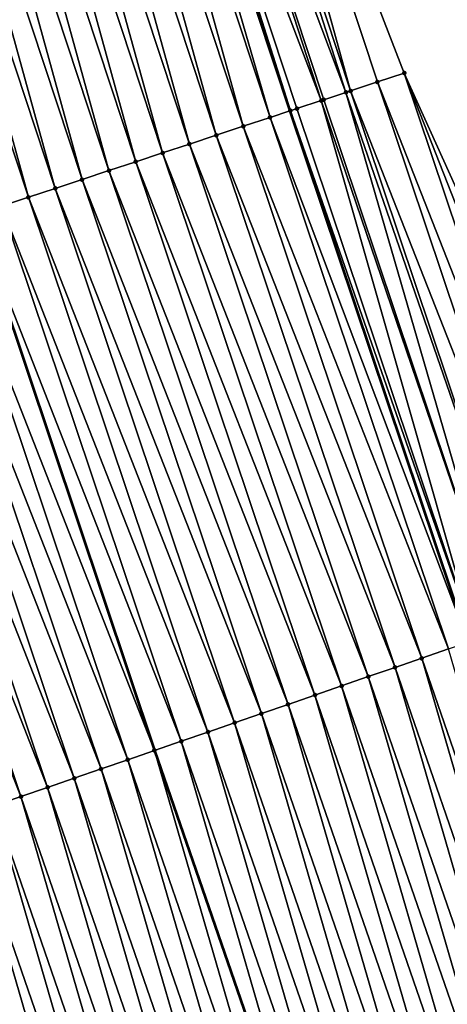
# Model space of a CAD drawing. Header units: feet. Extents: x 2007189 to 2022806, y 818621 to 837694.
# Tile 228 of 256: x 2011696 to 2011711, y 826394 to 826428. Entities that reach past the tile are written whole.
import ezdxf

# ---------------------------------------------------------------- set-up
doc = ezdxf.new("R2010")
doc.units = ezdxf.units.FT
doc.header["$MEASUREMENT"] = 0
for name, color, linetype, lineweight in [('EP_Travel Lane', 172, 'Continuous', 53), ('Road Shots', 141, 'Continuous', 100), ('Road X-Section', 40, 'Continuous', 13), ('STRIPING', 60, 'Continuous', 53)]:
    doc.layers.add(name, color=color, linetype=linetype, lineweight=lineweight)
doc.layers.add('I-77-MM17-21_SB-Surface-Border', color=7, linetype='Continuous')
doc.layers.add('I-77-MM17-21_SB-Surface-TIN', color=7, linetype='Continuous')

msp = doc.modelspace()

# ---------------------------------------------------------------- linework, layer by layer
at = {"layer": 'EP_Travel Lane'}
msp.add_polyline3d([(2011673.936616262, 826520.0034686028, 314.8197728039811), (2011680.122502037, 826500.9850866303, 315.0134658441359), (2011686.312856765, 826482.0640808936, 315.2281709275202), (2011692.590019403, 826463.0763979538, 315.4834300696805), (2011698.867245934, 826444.0885217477, 315.7223991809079), (2011705.144437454, 826425.1007514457, 315.9702864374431), (2011711.456211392, 826406.320827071, 316.2432725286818), (2011717.99091717, 826387.4202928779, 316.5032523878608), (2011724.525483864, 826368.5201609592, 316.7944539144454), (2011727.087999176, 826361.1085176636, 316.8985448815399), (2011733.601355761, 826342.4692632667, 317.1278291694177), (2011740.48337642, 826323.6921930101, 317.3716981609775), (2011747.365312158, 826304.9153544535, 317.6352601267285), (2011754.247259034, 826286.1384855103, 317.8962352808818)], dxfattribs=at)
at = {"layer": 'I-77-MM17-21_SB-Surface-Border', "color": 3, "linetype": 'Continuous', "lineweight": -3}
msp.add_polyline3d([(2011679.002448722, 826521.6381758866, 314.5635567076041), (2011685.153702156, 826502.6086718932, 314.7638755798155), (2011690.363123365, 826483.4006451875, 315.0273456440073), (2011695.691618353, 826464.0998715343, 315.3269142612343), (2011701.969781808, 826445.1123554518, 315.5697066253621), (2011709.197491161, 826426.4384676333, 315.786957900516), (2011717.378281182, 826408.3639443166, 315.9396483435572), (2011723.9129465, 826389.4634148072, 316.2009268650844), (2011730.447456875, 826370.5633334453, 316.4969833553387), (2011739.482585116, 826344.6209031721, 316.8355108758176), (2011745.425475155, 826325.5002719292, 317.1274612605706), (2011752.307443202, 826306.72334506, 317.3835196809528), (2011758.250242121, 826287.6029624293, 317.696593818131)], dxfattribs=at)
at = {"layer": 'I-77-MM17-21_SB-Surface-TIN', "color": 128, "linetype": 'Continuous', "lineweight": -3}
for points in [[(2011707.298224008, 826425.811741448, 315.8827150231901), (2011701.969781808, 826445.1123554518, 315.5697066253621), (2011701.020133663, 826444.7990364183, 315.6212973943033)], [(2011707.298224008, 826425.811741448, 315.8827150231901), (2011708.247850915, 826426.1251247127, 315.8365362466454), (2011701.969781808, 826445.1123554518, 315.5697066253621)], [(2011708.247850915, 826426.1251247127, 315.8365362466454), (2011709.197491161, 826426.4384676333, 315.786957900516), (2011701.969781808, 826445.1123554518, 315.5697066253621)], [(2011706.263115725, 826425.4699720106, 315.9196251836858), (2011700.070515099, 826444.4856279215, 315.6653495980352), (2011699.120881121, 826444.1722660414, 315.713329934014)], [(2011707.1329365, 826425.7571444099, 315.8868749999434), (2011701.020133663, 826444.7990364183, 315.6212973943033), (2011700.070515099, 826444.4856279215, 315.6653495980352)], [(2011706.263115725, 826425.4699720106, 315.9196251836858), (2011706.348650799, 826425.4981957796, 315.9152089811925), (2011700.070515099, 826444.4856279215, 315.6653495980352)], [(2011706.348650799, 826425.4981957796, 315.9152089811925), (2011707.1329365, 826425.7571444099, 315.8868749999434), (2011700.070515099, 826444.4856279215, 315.6653495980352)], [(2011707.1329365, 826425.7571444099, 315.8868749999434), (2011707.298224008, 826425.811741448, 315.8827150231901), (2011701.020133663, 826444.7990364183, 315.6212973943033)], [(2011705.170063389, 826425.1092122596, 315.9693504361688), (2011699.120881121, 826444.1722660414, 315.713329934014), (2011698.867245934, 826444.0885217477, 315.7223991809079)], [(2011705.170063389, 826425.1092122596, 315.9693504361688), (2011705.399017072, 826425.1848331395, 315.9631256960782), (2011699.120881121, 826444.1722660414, 315.713329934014)], [(2011705.399017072, 826425.1848331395, 315.9631256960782), (2011706.263115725, 826425.4699720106, 315.9196251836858), (2011699.120881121, 826444.1722660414, 315.713329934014)], [(2011703.499823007, 826424.5578859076, 316.0402564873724), (2011698.171302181, 826443.8587377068, 315.7472840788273), (2011697.221685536, 826443.5453234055, 315.7908471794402)], [(2011704.44944366, 826424.871288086, 315.9956714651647), (2011698.867245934, 826444.0885217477, 315.7223991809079), (2011698.171302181, 826443.8587377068, 315.7472840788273)], [(2011703.499823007, 826424.5578859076, 316.0402564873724), (2011704.44944366, 826424.871288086, 315.9956714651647), (2011698.171302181, 826443.8587377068, 315.7472840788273)], [(2011705.170063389, 826425.1092122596, 315.9693504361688), (2011698.867245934, 826444.0885217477, 315.7223991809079), (2011705.144437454, 826425.1007514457, 315.9702864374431)], [(2011704.44944366, 826424.871288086, 315.9956714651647), (2011705.144437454, 826425.1007514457, 315.9702864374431), (2011698.867245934, 826444.0885217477, 315.7223991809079)], [(2011702.55023594, 826424.2443821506, 316.0762820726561), (2011697.221685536, 826443.5453234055, 315.7908471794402), (2011696.272080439, 826443.2318741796, 315.8314673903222)], [(2011702.55023594, 826424.2443821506, 316.0762820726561), (2011703.499823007, 826424.5578859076, 316.0402564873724), (2011697.221685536, 826443.5453234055, 315.7908471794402)], [(2011701.600638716, 826423.930909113, 316.1148962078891), (2011696.272080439, 826443.2318741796, 315.8314673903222), (2011695.322496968, 826442.9183595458, 315.8665760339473)], [(2011701.600638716, 826423.930909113, 316.1148962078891), (2011702.55023594, 826424.2443821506, 316.0762820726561), (2011696.272080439, 826443.2318741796, 315.8314673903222)], [(2011700.651045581, 826423.6174237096, 316.1524683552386), (2011695.322496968, 826442.9183595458, 315.8665760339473), (2011694.372904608, 826442.6048717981, 315.903950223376)], [(2011700.651045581, 826423.6174237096, 316.1524683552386), (2011701.600638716, 826423.930909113, 316.1148962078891), (2011695.322496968, 826442.9183595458, 315.8665760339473)], [(2011699.701447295, 826423.3039538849, 316.1913532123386), (2011694.372904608, 826442.6048717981, 315.903950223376), (2011693.423305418, 826442.2914047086, 315.9430651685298)], [(2011699.701447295, 826423.3039538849, 316.1913532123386), (2011700.651045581, 826423.6174237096, 316.1524683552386), (2011694.372904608, 826442.6048717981, 315.903950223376)], [(2011698.751849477, 826422.9904826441, 316.2301187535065), (2011693.423305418, 826442.2914047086, 315.9430651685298), (2011692.473707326, 826441.9779342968, 315.9819001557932)], [(2011698.751849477, 826422.9904826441, 316.2301187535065), (2011699.701447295, 826423.3039538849, 316.1913532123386), (2011693.423305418, 826442.2914047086, 315.9430651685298)], [(2011697.802262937, 826422.676977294, 316.2660101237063), (2011692.473707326, 826441.9779342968, 315.9819001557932), (2011691.524125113, 826441.6644158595, 316.016688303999)], [(2011697.802262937, 826422.676977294, 316.2660101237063), (2011698.751849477, 826422.9904826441, 316.2301187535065), (2011692.473707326, 826441.9779342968, 315.9819001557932)], [(2011695.903059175, 826422.0500593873, 316.345611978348), (2011690.574536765, 826441.3509159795, 316.0530401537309), (2011689.624939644, 826441.0374426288, 316.0916275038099)], [(2011696.852669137, 826422.3634939, 316.3037515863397), (2011691.524125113, 826441.6644158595, 316.016688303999), (2011690.574536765, 826441.3509159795, 316.0530401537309)], [(2011695.903059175, 826422.0500593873, 316.345611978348), (2011696.852669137, 826422.3634939, 316.3037515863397), (2011690.574536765, 826441.3509159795, 316.0530401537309)], [(2011696.852669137, 826422.3634939, 316.3037515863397), (2011697.802262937, 826422.676977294, 316.2660101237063), (2011691.524125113, 826441.6644158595, 316.016688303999)], [(2011694.953467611, 826421.7365692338, 316.3827838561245), (2011695.903059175, 826422.0500593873, 316.345611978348), (2011689.624939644, 826441.0374426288, 316.0916275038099)], [(2011715.487639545, 826407.7116591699, 316.0356957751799), (2011709.197491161, 826426.4384676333, 315.786957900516), (2011708.247850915, 826426.1251247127, 315.8365362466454)], [(2011715.487639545, 826407.7116591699, 316.0356957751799), (2011716.432958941, 826408.0378058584, 315.9879915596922), (2011709.197491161, 826426.4384676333, 315.786957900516)], [(2011716.432958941, 826408.0378058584, 315.9879915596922), (2011717.378281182, 826408.3639443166, 315.9396483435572), (2011709.197491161, 826426.4384676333, 315.786957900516)], [(2011714.54230908, 826407.3855444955, 316.0858856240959), (2011708.247850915, 826426.1251247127, 315.8365362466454), (2011707.298224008, 826425.811741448, 315.8827150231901)], [(2011714.54230908, 826407.3855444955, 316.0858856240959), (2011715.487639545, 826407.7116591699, 316.0356957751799), (2011708.247850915, 826426.1251247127, 315.8365362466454)], [(2011712.65168985, 826406.7331945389, 316.1769010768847), (2011707.1329365, 826425.7571444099, 315.8868749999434), (2011706.348650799, 826425.4981957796, 315.9152089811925)], [(2011713.596998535, 826407.0593722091, 316.1316023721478), (2011707.298224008, 826425.811741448, 315.8827150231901), (2011707.1329365, 826425.7571444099, 315.8868749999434)], [(2011712.65168985, 826406.7331945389, 316.1769010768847), (2011713.596998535, 826407.0593722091, 316.1316023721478), (2011707.1329365, 826425.7571444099, 315.8868749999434)], [(2011713.596998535, 826407.0593722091, 316.1316023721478), (2011714.54230908, 826407.3855444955, 316.0858856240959), (2011707.298224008, 826425.811741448, 315.8827150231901)], [(2011711.706331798, 826406.4071596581, 316.2332862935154), (2011706.263115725, 826425.4699720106, 315.9196251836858), (2011705.399017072, 826425.1848331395, 315.9631256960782)], [(2011712.65168985, 826406.7331945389, 316.1769010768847), (2011706.348650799, 826425.4981957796, 315.9152089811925), (2011706.263115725, 826425.4699720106, 315.9196251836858)], [(2011711.706331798, 826406.4071596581, 316.2332862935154), (2011712.65168985, 826406.7331945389, 316.1769010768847), (2011706.263115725, 826425.4699720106, 315.9196251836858)], [(2011704.44944366, 826424.871288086, 315.9956714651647), (2011711.456211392, 826406.320827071, 316.2432725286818), (2011705.144437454, 826425.1007514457, 315.9702864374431)], [(2011705.170063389, 826425.1092122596, 315.9693504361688), (2011705.144437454, 826425.1007514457, 315.9702864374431), (2011711.456211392, 826406.320827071, 316.2432725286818)], [(2011711.706331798, 826406.4071596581, 316.2332862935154), (2011705.399017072, 826425.1848331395, 315.9631256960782), (2011705.170063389, 826425.1092122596, 315.9693504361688)], [(2011711.706331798, 826406.4071596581, 316.2332862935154), (2011705.170063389, 826425.1092122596, 315.9693504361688), (2011711.456211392, 826406.320827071, 316.2432725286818)], [(2011710.761056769, 826406.0808846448, 316.2710270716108), (2011704.44944366, 826424.871288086, 315.9956714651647), (2011703.499823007, 826424.5578859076, 316.0402564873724)], [(2011710.761056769, 826406.0808846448, 316.2710270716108), (2011711.456211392, 826406.320827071, 316.2432725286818), (2011704.44944366, 826424.871288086, 315.9956714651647)], [(2011709.815761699, 826405.7546675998, 316.3132686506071), (2011703.499823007, 826424.5578859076, 316.0402564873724), (2011702.55023594, 826424.2443821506, 316.0762820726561)], [(2011709.815761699, 826405.7546675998, 316.3132686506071), (2011710.761056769, 826406.0808846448, 316.2710270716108), (2011703.499823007, 826424.5578859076, 316.0402564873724)], [(2011708.870502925, 826405.4283455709, 316.3473590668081), (2011702.55023594, 826424.2443821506, 316.0762820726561), (2011701.600638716, 826423.930909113, 316.1148962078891)], [(2011708.870502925, 826405.4283455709, 316.3473590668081), (2011709.815761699, 826405.7546675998, 316.3132686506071), (2011702.55023594, 826424.2443821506, 316.0762820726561)], [(2011706.979954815, 826404.7757899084, 316.4224030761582), (2011700.651045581, 826423.6174237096, 316.1524683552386), (2011699.701447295, 826423.3039538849, 316.1913532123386)], [(2011707.925229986, 826405.1020645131, 316.3846305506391), (2011701.600638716, 826423.930909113, 316.1148962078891), (2011700.651045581, 826423.6174237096, 316.1524683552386)], [(2011706.979954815, 826404.7757899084, 316.4224030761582), (2011707.925229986, 826405.1020645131, 316.3846305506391), (2011700.651045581, 826423.6174237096, 316.1524683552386)], [(2011707.925229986, 826405.1020645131, 316.3846305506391), (2011708.870502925, 826405.4283455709, 316.3473590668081), (2011701.600638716, 826423.930909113, 316.1148962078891)], [(2011706.034666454, 826404.4495534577, 316.4631379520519), (2011699.701447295, 826423.3039538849, 316.1913532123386), (2011698.751849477, 826422.9904826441, 316.2301187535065)], [(2011706.034666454, 826404.4495534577, 316.4631379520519), (2011706.979954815, 826404.7757899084, 316.4224030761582), (2011699.701447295, 826423.3039538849, 316.1913532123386)], [(2011705.089384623, 826404.1232981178, 316.5024062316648), (2011698.751849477, 826422.9904826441, 316.2301187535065), (2011697.802262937, 826422.676977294, 316.2660101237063)], [(2011705.089384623, 826404.1232981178, 316.5024062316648), (2011706.034666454, 826404.4495534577, 316.4631379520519), (2011698.751849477, 826422.9904826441, 316.2301187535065)], [(2011704.144124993, 826403.7969785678, 316.5366891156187), (2011697.802262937, 826422.676977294, 316.2660101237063), (2011696.852669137, 826422.3634939, 316.3037515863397)], [(2011704.144124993, 826403.7969785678, 316.5366891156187), (2011705.089384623, 826404.1232981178, 316.5024062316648), (2011697.802262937, 826422.676977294, 316.2660101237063)], [(2011703.19885999, 826403.4706745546, 316.5721782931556), (2011696.852669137, 826422.3634939, 316.3037515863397), (2011695.903059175, 826422.0500593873, 316.345611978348)], [(2011703.19885999, 826403.4706745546, 316.5721782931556), (2011704.144124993, 826403.7969785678, 316.5366891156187), (2011696.852669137, 826422.3634939, 316.3037515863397)], [(2011702.253582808, 826403.1444057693, 316.6104026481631), (2011695.903059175, 826422.0500593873, 316.345611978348), (2011694.953467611, 826421.7365692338, 316.3827838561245)], [(2011702.253582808, 826403.1444057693, 316.6104026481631), (2011703.19885999, 826403.4706745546, 316.5721782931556), (2011695.903059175, 826422.0500593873, 316.345611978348)], [(2011701.308312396, 826402.8181174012, 316.647106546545), (2011694.953467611, 826421.7365692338, 316.3827838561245), (2011694.003890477, 826421.4230269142, 316.41563078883)], [(2011701.308312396, 826402.8181174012, 316.647106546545), (2011702.253582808, 826403.1444057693, 316.6104026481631), (2011694.953467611, 826421.7365692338, 316.3827838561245)], [(2011693.054323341, 826421.1094714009, 316.447224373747), (2011700.363046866, 826402.4918444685, 316.6847638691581), (2011694.003890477, 826421.4230269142, 316.41563078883)], [(2011701.308312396, 826402.8181174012, 316.647106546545), (2011694.003890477, 826421.4230269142, 316.41563078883), (2011700.363046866, 826402.4918444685, 316.6847638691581)], [(2011699.417795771, 826402.1654706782, 316.7150804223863), (2011693.054323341, 826421.1094714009, 316.447224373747), (2011692.104753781, 826420.7959146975, 316.4787884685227)], [(2011699.417795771, 826402.1654706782, 316.7150804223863), (2011700.363046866, 826402.4918444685, 316.6847638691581), (2011693.054323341, 826421.1094714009, 316.447224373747)], [(2011697.527263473, 826401.5128692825, 316.7865736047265), (2011691.155162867, 826420.4824225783, 316.5157947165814), (2011690.205561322, 826420.1689626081, 316.5555099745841)], [(2011698.472537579, 826401.8391469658, 316.7490401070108), (2011692.104753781, 826420.7959146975, 316.4787884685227), (2011691.155162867, 826420.4824225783, 316.5157947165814)], [(2011697.527263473, 826401.5128692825, 316.7865736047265), (2011698.472537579, 826401.8391469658, 316.7490401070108), (2011691.155162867, 826420.4824225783, 316.5157947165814)], [(2011698.472537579, 826401.8391469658, 316.7490401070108), (2011699.417795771, 826402.1654706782, 316.7150804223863), (2011692.104753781, 826420.7959146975, 316.4787884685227)], [(2011696.581988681, 826401.1865935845, 316.8242612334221), (2011690.205561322, 826420.1689626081, 316.5555099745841), (2011689.255961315, 826419.8554979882, 316.5948334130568)], [(2011696.581988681, 826401.1865935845, 316.8242612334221), (2011697.527263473, 826401.5128692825, 316.7865736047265), (2011690.205561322, 826420.1689626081, 316.5555099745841)], [(2011695.636690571, 826400.8603853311, 316.8671854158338), (2011689.255961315, 826419.8554979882, 316.5948334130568), (2011688.30635741, 826419.5420451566, 316.6351501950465)], [(2011695.636690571, 826400.8603853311, 316.8671854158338), (2011696.581988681, 826401.1865935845, 316.8242612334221), (2011689.255961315, 826419.8554979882, 316.5948334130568)], [(2011694.691399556, 826400.5341565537, 316.9085160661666), (2011695.636690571, 826400.8603853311, 316.8671854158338), (2011688.30635741, 826419.5420451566, 316.6351501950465)], [(2011716.350409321, 826386.8541892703, 316.5785161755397), (2011710.761056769, 826406.0808846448, 316.2710270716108), (2011709.815761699, 826405.7546675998, 316.3132686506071)], [(2011715.405141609, 826386.5278930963, 316.6146134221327), (2011709.815761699, 826405.7546675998, 316.3132686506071), (2011708.870502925, 826405.4283455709, 316.3473590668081)], [(2011715.405141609, 826386.5278930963, 316.6146134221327), (2011716.350409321, 826386.8541892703, 316.5785161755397), (2011709.815761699, 826405.7546675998, 316.3132686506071)], [(2011714.459876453, 826386.2015895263, 316.6501364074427), (2011708.870502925, 826405.4283455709, 316.3473590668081), (2011707.925229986, 826405.1020645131, 316.3846305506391)], [(2011714.459876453, 826386.2015895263, 316.6501364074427), (2011715.405141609, 826386.5278930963, 316.6146134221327), (2011708.870502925, 826405.4283455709, 316.3473590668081)], [(2011713.514604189, 826385.875306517, 316.6872558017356), (2011707.925229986, 826405.1020645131, 316.3846305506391), (2011706.979954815, 826404.7757899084, 316.4224030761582)], [(2011713.514604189, 826385.875306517, 316.6872558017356), (2011714.459876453, 826386.2015895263, 316.6501364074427), (2011707.925229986, 826405.1020645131, 316.3846305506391)], [(2011711.624048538, 826385.2227726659, 316.7639921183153), (2011706.034666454, 826404.4495534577, 316.4631379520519), (2011705.089384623, 826404.1232981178, 316.5024062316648)], [(2011712.569324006, 826385.54904641, 316.7261533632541), (2011706.979954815, 826404.7757899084, 316.4224030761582), (2011706.034666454, 826404.4495534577, 316.4631379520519)], [(2011711.624048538, 826385.2227726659, 316.7639921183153), (2011712.569324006, 826385.54904641, 316.7261533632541), (2011706.034666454, 826404.4495534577, 316.4631379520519)], [(2011712.569324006, 826385.54904641, 316.7261533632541), (2011713.514604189, 826385.875306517, 316.6872558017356), (2011706.979954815, 826404.7757899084, 316.4224030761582)], [(2011710.678773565, 826384.8964974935, 316.8017199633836), (2011705.089384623, 826404.1232981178, 316.5024062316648), (2011704.144124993, 826403.7969785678, 316.5366891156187)], [(2011710.678773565, 826384.8964974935, 316.8017199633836), (2011711.624048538, 826385.2227726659, 316.7639921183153), (2011705.089384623, 826404.1232981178, 316.5024062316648)], [(2011709.733508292, 826384.5701942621, 316.8372692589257), (2011704.144124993, 826403.7969785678, 316.5366891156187), (2011703.19885999, 826403.4706745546, 316.5721782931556)], [(2011709.733508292, 826384.5701942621, 316.8372692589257), (2011710.678773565, 826384.8964974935, 316.8017199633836), (2011704.144124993, 826403.7969785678, 316.5366891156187)], [(2011708.788218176, 826384.2439628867, 316.8783975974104), (2011703.19885999, 826403.4706745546, 316.5721782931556), (2011702.253582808, 826403.1444057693, 316.6104026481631)], [(2011708.788218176, 826384.2439628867, 316.8783975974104), (2011709.733508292, 826384.5701942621, 316.8372692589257), (2011703.19885999, 826403.4706745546, 316.5721782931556)], [(2011707.842927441, 826383.9177332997, 316.9196648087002), (2011702.253582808, 826403.1444057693, 316.6104026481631), (2011701.308312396, 826402.8181174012, 316.647106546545)], [(2011707.842927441, 826383.9177332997, 316.9196648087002), (2011708.788218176, 826384.2439628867, 316.8783975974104), (2011702.253582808, 826403.1444057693, 316.6104026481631)], [(2011701.308312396, 826402.8181174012, 316.647106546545), (2011700.363046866, 826402.4918444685, 316.6847638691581), (2011706.897717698, 826383.5914113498, 316.952584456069)], [(2011707.842927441, 826383.9177332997, 316.9196648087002), (2011701.308312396, 826402.8181174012, 316.647106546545), (2011706.897717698, 826383.5914113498, 316.952584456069)], [(2011705.952447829, 826383.264979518, 316.9793252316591), (2011700.363046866, 826402.4918444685, 316.6847638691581), (2011699.417795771, 826402.1654706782, 316.7150804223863)], [(2011705.952447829, 826383.264979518, 316.9793252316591), (2011706.897717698, 826383.5914113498, 316.952584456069), (2011700.363046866, 826402.4918444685, 316.6847638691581)], [(2011705.007187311, 826382.9386625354, 317.013806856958), (2011699.417795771, 826402.1654706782, 316.7150804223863), (2011698.472537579, 826401.8391469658, 316.7490401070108)], [(2011705.007187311, 826382.9386625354, 317.013806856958), (2011705.952447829, 826383.264979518, 316.9793252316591), (2011699.417795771, 826402.1654706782, 316.7150804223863)], [(2011704.061916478, 826382.612375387, 317.0506048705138), (2011698.472537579, 826401.8391469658, 316.7490401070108), (2011697.527263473, 826401.5128692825, 316.7865736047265)], [(2011704.061916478, 826382.612375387, 317.0506048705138), (2011705.007187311, 826382.9386625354, 317.013806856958), (2011698.472537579, 826401.8391469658, 316.7490401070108)], [(2011703.116639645, 826382.286105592, 317.0887502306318), (2011697.527263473, 826401.5128692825, 316.7865736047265), (2011696.581988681, 826401.1865935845, 316.8242612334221)], [(2011703.116639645, 826382.286105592, 317.0887502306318), (2011704.061916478, 826382.612375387, 317.0506048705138), (2011697.527263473, 826401.5128692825, 316.7865736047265)], [(2011702.171340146, 826381.9599013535, 317.1319855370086), (2011696.581988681, 826401.1865935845, 316.8242612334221), (2011695.636690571, 826400.8603853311, 316.8671854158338)], [(2011702.171340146, 826381.9599013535, 317.1319855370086), (2011703.116639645, 826382.286105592, 317.0887502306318), (2011696.581988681, 826401.1865935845, 316.8242612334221)], [(2011701.226048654, 826381.6336739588, 317.1734229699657), (2011695.636690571, 826400.8603853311, 316.8671854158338), (2011694.691399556, 826400.5341565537, 316.9085160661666)], [(2011701.226048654, 826381.6336739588, 317.1734229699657), (2011702.171340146, 826381.9599013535, 317.1319855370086), (2011695.636690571, 826400.8603853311, 316.8671854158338)], [(2011700.280765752, 826381.3074217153, 317.2129310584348), (2011694.691399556, 826400.5341565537, 316.9085160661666), (2011693.746116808, 826400.2079038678, 316.9479904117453)], [(2011700.280765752, 826381.3074217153, 317.2129310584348), (2011701.226048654, 826381.6336739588, 317.1734229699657), (2011694.691399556, 826400.5341565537, 316.9085160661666)], [(2011699.335466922, 826380.9812155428, 317.2560162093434), (2011693.746116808, 826400.2079038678, 316.9479904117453), (2011692.800845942, 826399.8816168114, 316.9847961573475)], [(2011699.335466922, 826380.9812155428, 317.2560162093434), (2011700.280765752, 826381.3074217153, 317.2129310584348), (2011693.746116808, 826400.2079038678, 316.9479904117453)], [(2011698.390181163, 826380.6549715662, 317.2961661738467), (2011692.800845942, 826399.8816168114, 316.9847961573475), (2011691.855562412, 826399.5553663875, 317.0244461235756)], [(2011698.390181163, 826380.6549715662, 317.2961661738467), (2011699.335466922, 826380.9812155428, 317.2560162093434), (2011692.800845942, 826399.8816168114, 316.9847961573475)], [(2011696.499619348, 826380.0024555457, 317.3742868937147), (2011690.91026221, 826399.229164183, 317.0678399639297), (2011689.964990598, 826398.9028792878, 317.1048134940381)], [(2011697.444890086, 826380.3287429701, 317.3375103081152), (2011691.855562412, 826399.5553663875, 317.0244461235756), (2011690.91026221, 826399.229164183, 317.0678399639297)], [(2011696.499619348, 826380.0024555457, 317.3742868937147), (2011697.444890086, 826380.3287429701, 317.3375103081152), (2011690.91026221, 826399.229164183, 317.0678399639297)], [(2011697.444890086, 826380.3287429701, 317.3375103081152), (2011698.390181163, 826380.6549715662, 317.2961661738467), (2011691.855562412, 826399.5553663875, 317.0244461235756)], [(2011695.554375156, 826379.6760913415, 317.405102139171), (2011696.499619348, 826380.0024555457, 317.3742868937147), (2011689.964990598, 826398.9028792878, 317.1048134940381)]]:
    msp.add_3dface(points, dxfattribs=at)
at = {"layer": 'Road Shots', "lineweight": 100}
for p in [(2011709.197491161, 826426.4384676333, 315.786957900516), (2011708.247850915, 826426.1251247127, 315.8365362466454), (2011707.1329365, 826425.7571444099, 315.8868749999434), (2011707.298224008, 826425.811741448, 315.8827150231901), (2011706.263115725, 826425.4699720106, 315.9196251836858), (2011706.348650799, 826425.4981957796, 315.9152089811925), (2011705.170063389, 826425.1092122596, 315.9693504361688), (2011705.399017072, 826425.1848331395, 315.9631256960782), (2011704.44944366, 826424.871288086, 315.9956714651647), (2011703.499823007, 826424.5578859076, 316.0402564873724), (2011702.55023594, 826424.2443821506, 316.0762820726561), (2011700.651045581, 826423.6174237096, 316.1524683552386), (2011701.600638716, 826423.930909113, 316.1148962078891), (2011699.701447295, 826423.3039538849, 316.1913532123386), (2011698.751849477, 826422.9904826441, 316.2301187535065), (2011697.802262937, 826422.676977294, 316.2660101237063), (2011696.852669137, 826422.3634939, 316.3037515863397), (2011695.903059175, 826422.0500593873, 316.345611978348), (2011709.815761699, 826405.7546675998, 316.3132686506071), (2011708.870502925, 826405.4283455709, 316.3473590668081), (2011707.925229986, 826405.1020645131, 316.3846305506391), (2011706.034666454, 826404.4495534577, 316.4631379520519), (2011706.979954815, 826404.7757899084, 316.4224030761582), (2011705.089384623, 826404.1232981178, 316.5024062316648), (2011704.144124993, 826403.7969785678, 316.5366891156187), (2011703.19885999, 826403.4706745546, 316.5721782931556), (2011702.253582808, 826403.1444057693, 316.6104026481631), (2011701.308312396, 826402.8181174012, 316.647106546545), (2011700.363037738, 826402.4918413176, 316.6847642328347), (2011699.417795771, 826402.1654706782, 316.7150804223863), (2011698.472537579, 826401.8391469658, 316.7490401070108), (2011697.527263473, 826401.5128692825, 316.7865736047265), (2011696.581988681, 826401.1865935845, 316.8242612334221), (2011695.636690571, 826400.8603853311, 316.8671854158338)]:
    msp.add_point(p, dxfattribs=at)
at = {"layer": 'Road X-Section', "extrusion": (0.3139067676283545, -0.9493715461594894, 0.01249834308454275), "elevation": -153092.6672686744, "flags": 128}
msp.add_lwpolyline([(2169449.773179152, 2229.365766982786), (2169448.773179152, 2229.41534920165), (2169447.773179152, 2229.46153158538), (2169447.599107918, 2229.465691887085), (2169446.773179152, 2229.494028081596), (2169446.683107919, 2229.498444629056), (2169445.773179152, 2229.54194853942), (2169445.5320603, 2229.548173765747), (2169444.773179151, 2229.574496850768), (2169443.773179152, 2229.619085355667), (2169442.773179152, 2229.655113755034), (2169441.773179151, 2229.69373090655), (2169440.773179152, 2229.73130598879), (2169439.773179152, 2229.770193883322), (2169438.773179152, 2229.808962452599), (2169437.773179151, 2229.844856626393), (2169436.773179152, 2229.882601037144), (2169435.773179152, 2229.924464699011), (2169434.773179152, 2229.961639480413), (2169433.773179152, 2229.994488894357), (2169432.773179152, 2230.026085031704), (2169431.773179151, 2230.057651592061), (2169430.773179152, 2230.094660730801), (2169429.773179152, 2230.134379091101), (2169428.773179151, 2230.173705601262), (2169427.773179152, 2230.214025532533), (2169426.773179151, 2230.253693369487), (2169425.773179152, 2230.294236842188), (2169424.773179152, 2230.334281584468), (2169423.773179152, 2230.376586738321), (2169422.773179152, 2230.414138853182), (2169421.773179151, 2230.443567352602), (2169421.196631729, 2230.468747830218), (2169420.773179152, 2230.490223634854), (2169419.773179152, 2230.530049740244), (2169418.773179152, 2230.559414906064), (2169417.773179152, 2230.591170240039), (2169416.773179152, 2230.628811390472), (2169415.773179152, 2230.66980190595), (2169414.773179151, 2230.712056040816), (2169413.773179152, 2230.755344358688), (2169412.773179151, 2230.801050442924), (2169411.773179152, 2230.847594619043), (2169410.773179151, 2230.892635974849), (2169409.773179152, 2230.93612882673), (2169408.773179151, 2230.976618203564), (2169408.5780603, 2230.984106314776), (2169407.773179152, 2231.011739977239), (2169407.457107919, 2231.021421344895), (2169406.773179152, 2231.039649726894), (2169405.773179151, 2231.061873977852), (2169404.773179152, 2231.081552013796), (2169403.773179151, 2231.101280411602), (2169402.773179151, 2231.124094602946), (2169401.773179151, 2231.14817978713), (2169401.722250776, 2231.149382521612), (2169401.722250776, 2231.149382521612)], dxfattribs=at)
at = {"layer": 'Road X-Section', "extrusion": (0.3267307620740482, -0.9450192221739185, 0.01362640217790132), "elevation": -123677.5320885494, "flags": 128}
msp.add_lwpolyline([(2171326.220614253, 2001.405258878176), (2171325.220614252, 2001.453606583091), (2171324.220614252, 2001.501315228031), (2171323.220614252, 2001.55150973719), (2171322.220614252, 2001.597230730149), (2171321.220614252, 2001.642533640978), (2171320.220614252, 2001.698924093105), (2171319.220614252, 2001.736668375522), (2171318.220614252, 2001.778913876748), (2171317.220614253, 2001.813007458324), (2171316.220614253, 2001.850282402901), (2171315.220614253, 2001.888058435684), (2171314.220614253, 2001.92879709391), (2171313.220614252, 2001.968069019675), (2171312.220614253, 2002.002355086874), (2171311.220614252, 2002.037847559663), (2171310.220614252, 2002.076075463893), (2171309.220614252, 2002.112782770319), (2171308.220614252, 2002.150443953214), (2171307.220614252, 2002.180762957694), (2171306.220614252, 2002.214725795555), (2171305.220614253, 2002.252262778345), (2171304.220614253, 2002.289953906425), (2171303.220614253, 2002.33288207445), (2171302.220614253, 2002.374216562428), (2171301.220614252, 2002.413694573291), (2171300.220614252, 2002.450503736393), (2171299.220614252, 2002.490157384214), (2171298.220614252, 2002.533555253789), (2171297.220614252, 2002.570532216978), (2171296.220614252, 2002.602436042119), (2171295.220614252, 2002.644335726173), (2171294.220614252, 2002.674797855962), (2171293.220614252, 2002.704170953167), (2171292.220614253, 2002.741722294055), (2171291.220614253, 2002.780080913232), (2171290.220614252, 2002.821089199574), (2171289.220614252, 2002.863250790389), (2171288.220614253, 2002.906258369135), (2171287.220614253, 2002.94714851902), (2171286.220614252, 2002.990127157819), (2171285.314159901, 2003.027697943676), (2171285.220614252, 2003.031073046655), (2171284.220614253, 2003.063313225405), (2171283.220614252, 2003.092326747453), (2171283.187112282, 2003.093232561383), (2171282.220614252, 2003.114588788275), (2171281.220614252, 2003.135331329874), (2171280.220614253, 2003.161494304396), (2171279.220614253, 2003.189313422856), (2171278.220614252, 2003.212832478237), (2171277.220614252, 2003.23245098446), (2171276.220614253, 2003.25132850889), (2171276.172350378, 2003.252262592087), (2171276.172350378, 2003.252262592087)], dxfattribs=at)
at = {"layer": 'STRIPING'}
msp.add_polyline3d([(2011656.673095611, 826535.4456827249, 315.0501677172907), (2011662.824341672, 826516.416202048, 315.2528424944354), (2011668.975612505, 826497.3866447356, 315.4478090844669), (2011675.169457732, 826478.3853995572, 315.6724677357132), (2011681.447586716, 826459.397988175, 315.9240795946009), (2011687.725756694, 826440.4104528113, 316.165243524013), (2011694.003890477, 826421.4230269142, 316.41563078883), (2011700.363046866, 826402.4918444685, 316.6847638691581), (2011706.897717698, 826383.5914113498, 316.952584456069), (2011713.432260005, 826364.6913499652, 317.2492655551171), (2011715.994801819, 826357.2796300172, 317.3489848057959), (2011722.578672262, 826338.4356049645, 317.5989431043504), (2011729.46074512, 826319.658392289, 317.8307014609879), (2011736.342764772, 826300.8813247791, 318.0747988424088), (2011743.224727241, 826282.1044132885, 318.3321574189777)], dxfattribs=at)

doc.saveas('drawing.dxf')
